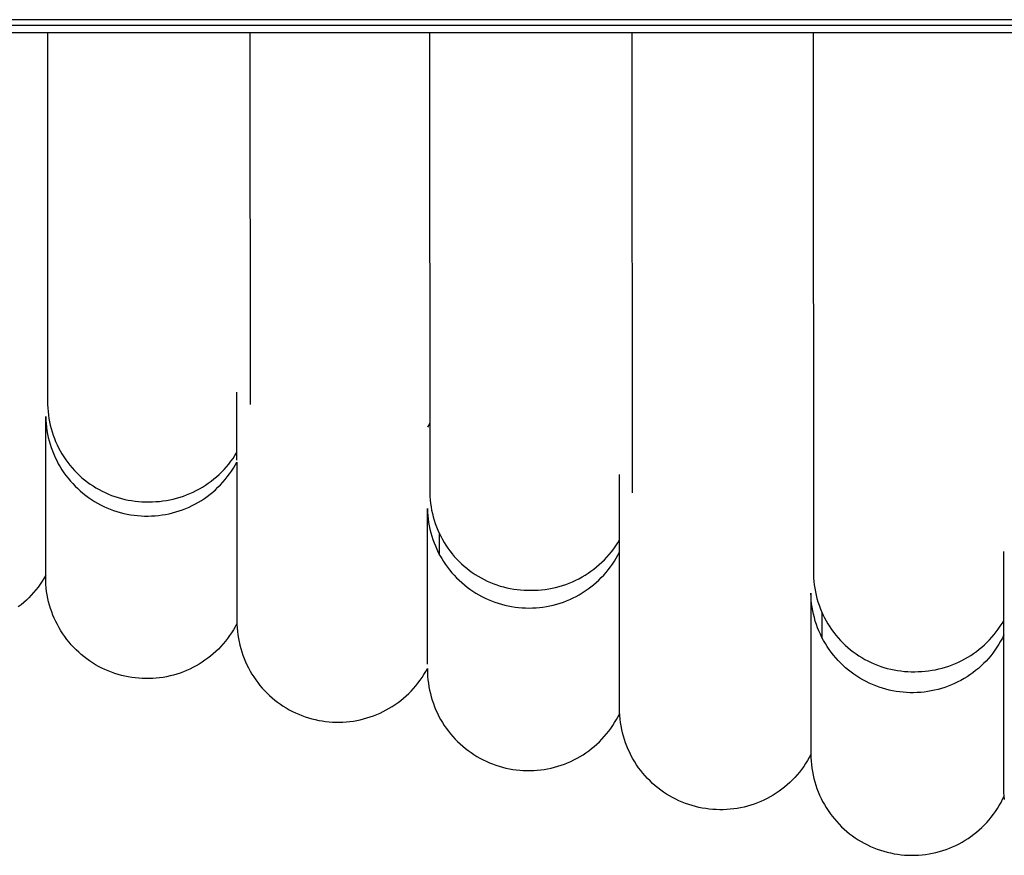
# Model space of a CAD drawing. Header units: millimetres. Extents: x 5000 to 6727, y 0 to 1679.
# Tile 43 of 106: x 5139 to 5180, y 1218 to 1253. Entities that reach past the tile are written whole.
import ezdxf

# ---------------------------------------------------------------- set-up
doc = ezdxf.new("R2010")
doc.units = ezdxf.units.MM
doc.layers.add('Make2D$Sichtbar$Kurven', color=18, linetype='Continuous', true_color=0x000000)

msp = doc.modelspace()

# ---------------------------------------------------------------- linework, layer by layer
at = {"layer": 'Make2D$Sichtbar$Kurven', "color": 18, "lineweight": -3, "true_color": 0x000000}
for p, q in [((5662.502, 1252.648), (5052.502, 1252.648)), ((5052.502, 1252.418), (5662.502, 1252.418)), ((5662.502, 1252.096), (5052.502, 1252.096)), ((5139.933, 1252.096), (5139.944, 1236.482)), ((5148.433, 1252.096), (5148.444, 1236.488)), ((5155.978, 1252.096), (5155.995, 1232.769)), ((5164.478, 1252.096), (5164.495, 1232.776)), ((5172.091, 1252.097), (5172.112, 1229.349)), ((5147.891, 1234.151), (5147.891, 1237.009)), ((5139.944, 1236.482), (5139.95, 1236.337)), ((5139.95, 1236.337), (5139.96, 1236.192)), ((5139.96, 1236.192), (5139.976, 1236.047)), ((5139.861, 1229.445), (5139.861, 1235.981)), ((5139.861, 1235.981), (5139.866, 1235.833)), ((5139.866, 1235.833), (5139.877, 1235.686)), ((5139.976, 1236.047), (5139.997, 1235.903)), ((5139.997, 1235.903), (5140.022, 1235.76)), ((5140.022, 1235.76), (5140.053, 1235.618)), ((5139.877, 1235.686), (5139.892, 1235.539)), ((5139.892, 1235.539), (5139.913, 1235.392)), ((5139.913, 1235.392), (5139.939, 1235.247)), ((5140.053, 1235.618), (5140.089, 1235.477)), ((5140.089, 1235.477), (5140.129, 1235.337)), ((5140.129, 1235.337), (5140.175, 1235.199)), ((5155.992, 1235.699), (5155.895, 1235.53)), ((5139.939, 1235.247), (5139.97, 1235.102)), ((5139.97, 1235.102), (5140.006, 1234.959)), ((5140.006, 1234.959), (5140.046, 1234.817)), ((5140.175, 1235.199), (5140.225, 1235.063)), ((5140.225, 1235.063), (5140.28, 1234.928)), ((5140.28, 1234.928), (5140.339, 1234.795)), ((5140.046, 1234.817), (5140.092, 1234.676)), ((5140.092, 1234.676), (5140.143, 1234.537)), ((5140.143, 1234.537), (5140.198, 1234.4)), ((5140.339, 1234.795), (5140.403, 1234.665)), ((5140.403, 1234.665), (5140.472, 1234.537)), ((5140.472, 1234.537), (5140.545, 1234.411)), ((5140.198, 1234.4), (5140.258, 1234.265)), ((5140.258, 1234.265), (5140.323, 1234.132)), ((5140.323, 1234.132), (5140.392, 1234.001)), ((5140.545, 1234.411), (5140.623, 1234.288)), ((5140.623, 1234.288), (5140.704, 1234.168)), ((5140.704, 1234.168), (5140.79, 1234.05)), ((5147.552, 1233.987), (5147.643, 1234.103)), ((5147.643, 1234.103), (5147.73, 1234.223)), ((5147.73, 1234.223), (5147.812, 1234.345)), ((5147.812, 1234.345), (5147.891, 1234.47)), ((5147.82, 1233.944), (5147.891, 1234.073)), ((5147.891, 1234.073), (5147.891, 1227.615)), ((5140.392, 1234.001), (5140.466, 1233.873)), ((5140.466, 1233.873), (5140.544, 1233.748)), ((5140.544, 1233.748), (5140.626, 1233.625)), ((5140.79, 1234.05), (5140.88, 1233.936)), ((5140.88, 1233.936), (5140.974, 1233.825)), ((5140.974, 1233.825), (5141.071, 1233.717)), ((5141.071, 1233.717), (5141.173, 1233.613)), ((5147.149, 1233.555), (5147.255, 1233.658)), ((5147.255, 1233.658), (5147.358, 1233.764)), ((5147.358, 1233.764), (5147.457, 1233.874)), ((5147.457, 1233.874), (5147.552, 1233.987)), ((5147.58, 1233.571), (5147.664, 1233.693)), ((5147.664, 1233.693), (5147.744, 1233.817)), ((5147.744, 1233.817), (5147.82, 1233.944)), ((5140.626, 1233.625), (5140.713, 1233.505)), ((5140.713, 1233.505), (5140.804, 1233.389)), ((5140.804, 1233.389), (5140.899, 1233.275)), ((5140.899, 1233.275), (5140.997, 1233.165)), ((5141.173, 1233.613), (5141.278, 1233.512)), ((5141.278, 1233.512), (5141.386, 1233.415)), ((5141.386, 1233.415), (5141.498, 1233.322)), ((5141.498, 1233.322), (5141.612, 1233.233)), ((5146.691, 1233.183), (5146.81, 1233.27)), ((5146.81, 1233.27), (5146.927, 1233.361)), ((5146.927, 1233.361), (5147.04, 1233.456)), ((5147.04, 1233.456), (5147.149, 1233.555)), ((5147.302, 1233.225), (5147.398, 1233.337)), ((5147.398, 1233.337), (5147.491, 1233.453)), ((5147.491, 1233.453), (5147.58, 1233.571)), ((5163.966, 1230.476), (5163.966, 1233.542)), ((5140.997, 1233.165), (5141.1, 1233.058)), ((5141.1, 1233.058), (5141.206, 1232.955)), ((5141.206, 1232.955), (5141.315, 1232.856)), ((5141.315, 1232.856), (5141.428, 1232.761)), ((5141.612, 1233.233), (5141.73, 1233.147)), ((5141.73, 1233.147), (5141.851, 1233.066)), ((5141.851, 1233.066), (5141.974, 1232.99)), ((5141.974, 1232.99), (5142.101, 1232.917)), ((5142.101, 1232.917), (5142.229, 1232.849)), ((5142.229, 1232.849), (5142.36, 1232.786)), ((5146.054, 1232.811), (5146.186, 1232.877)), ((5146.186, 1232.877), (5146.316, 1232.947)), ((5146.316, 1232.947), (5146.444, 1233.021)), ((5146.444, 1233.021), (5146.569, 1233.1)), ((5146.569, 1233.1), (5146.691, 1233.183)), ((5146.879, 1232.813), (5146.99, 1232.911)), ((5146.99, 1232.911), (5147.098, 1233.012)), ((5147.098, 1233.012), (5147.202, 1233.117)), ((5147.202, 1233.117), (5147.302, 1233.225)), ((5141.428, 1232.761), (5141.544, 1232.669)), ((5141.544, 1232.669), (5141.664, 1232.582)), ((5141.664, 1232.582), (5141.786, 1232.499)), ((5141.786, 1232.499), (5141.911, 1232.42)), ((5141.911, 1232.42), (5142.039, 1232.345)), ((5142.36, 1232.786), (5142.493, 1232.727)), ((5142.493, 1232.727), (5142.628, 1232.673)), ((5142.628, 1232.673), (5142.765, 1232.624)), ((5142.765, 1232.624), (5142.903, 1232.579)), ((5142.903, 1232.579), (5143.043, 1232.539)), ((5143.043, 1232.539), (5143.184, 1232.504)), ((5143.184, 1232.504), (5143.326, 1232.475)), ((5143.326, 1232.475), (5143.47, 1232.45)), ((5143.47, 1232.45), (5143.614, 1232.43)), ((5143.614, 1232.43), (5143.758, 1232.415)), ((5143.758, 1232.415), (5143.903, 1232.405)), ((5144.489, 1232.409), (5144.637, 1232.42)), ((5144.637, 1232.42), (5144.783, 1232.437)), ((5144.783, 1232.437), (5144.929, 1232.459)), ((5144.929, 1232.459), (5145.075, 1232.486)), ((5145.075, 1232.486), (5145.219, 1232.518)), ((5145.219, 1232.518), (5145.362, 1232.555)), ((5145.362, 1232.555), (5145.504, 1232.596)), ((5145.504, 1232.596), (5145.644, 1232.643)), ((5145.644, 1232.643), (5145.782, 1232.694)), ((5145.782, 1232.694), (5145.919, 1232.75)), ((5145.919, 1232.75), (5146.054, 1232.811)), ((5146.277, 1232.386), (5146.403, 1232.463)), ((5146.403, 1232.463), (5146.526, 1232.544)), ((5146.526, 1232.544), (5146.647, 1232.63)), ((5146.647, 1232.63), (5146.764, 1232.719)), ((5146.764, 1232.719), (5146.879, 1232.813)), ((5155.995, 1232.769), (5156, 1232.624)), ((5156, 1232.624), (5156.011, 1232.479)), ((5156.011, 1232.479), (5156.027, 1232.334)), ((5142.039, 1232.345), (5142.169, 1232.275)), ((5142.169, 1232.275), (5142.301, 1232.21)), ((5142.301, 1232.21), (5142.436, 1232.149)), ((5142.436, 1232.149), (5142.573, 1232.093)), ((5142.573, 1232.093), (5142.712, 1232.042)), ((5142.712, 1232.042), (5142.852, 1231.995)), ((5143.903, 1232.405), (5144.049, 1232.4)), ((5144.049, 1232.4), (5144.194, 1232.401)), ((5144.194, 1232.401), (5144.342, 1232.402)), ((5144.342, 1232.402), (5144.489, 1232.409)), ((5145.329, 1231.976), (5145.47, 1232.02)), ((5145.47, 1232.02), (5145.61, 1232.069)), ((5145.61, 1232.069), (5145.747, 1232.123)), ((5145.747, 1232.123), (5145.883, 1232.182)), ((5145.883, 1232.182), (5146.016, 1232.245)), ((5146.016, 1232.245), (5146.148, 1232.313)), ((5146.148, 1232.313), (5146.277, 1232.386)), ((5155.895, 1225.584), (5155.895, 1232.12)), ((5155.895, 1232.12), (5155.9, 1231.973)), ((5156.027, 1232.334), (5156.047, 1232.19)), ((5156.047, 1232.19), (5156.073, 1232.047)), ((5156.073, 1232.047), (5156.104, 1231.905)), ((5142.852, 1231.995), (5142.994, 1231.953)), ((5142.994, 1231.953), (5143.137, 1231.917)), ((5143.137, 1231.917), (5143.281, 1231.885)), ((5143.281, 1231.885), (5143.427, 1231.859)), ((5143.427, 1231.859), (5143.573, 1231.837)), ((5143.573, 1231.837), (5143.72, 1231.82)), ((5143.72, 1231.82), (5143.867, 1231.809)), ((5143.867, 1231.809), (5144.015, 1231.803)), ((5144.015, 1231.803), (5144.163, 1231.802)), ((5144.163, 1231.802), (5144.311, 1231.806)), ((5144.311, 1231.806), (5144.458, 1231.815)), ((5144.458, 1231.815), (5144.605, 1231.829)), ((5144.605, 1231.829), (5144.752, 1231.848)), ((5144.752, 1231.848), (5144.898, 1231.873)), ((5144.898, 1231.873), (5145.043, 1231.902)), ((5145.043, 1231.902), (5145.187, 1231.936)), ((5145.187, 1231.936), (5145.329, 1231.976)), ((5155.9, 1231.973), (5155.911, 1231.826)), ((5155.911, 1231.826), (5155.926, 1231.68)), ((5155.926, 1231.68), (5155.947, 1231.534)), ((5156.104, 1231.905), (5156.139, 1231.764)), ((5156.139, 1231.764), (5156.18, 1231.624)), ((5156.18, 1231.624), (5156.225, 1231.486)), ((5155.947, 1231.534), (5155.973, 1231.39)), ((5155.973, 1231.39), (5156.003, 1231.246)), ((5156.003, 1231.246), (5156.039, 1231.103)), ((5156.225, 1231.486), (5156.276, 1231.35)), ((5156.276, 1231.35), (5156.33, 1231.215)), ((5156.33, 1231.215), (5156.39, 1231.082)), ((5156.039, 1231.103), (5156.079, 1230.962)), ((5156.079, 1230.962), (5156.124, 1230.822)), ((5156.124, 1230.822), (5156.174, 1230.683)), ((5156.39, 1231.082), (5156.454, 1230.952)), ((5156.391, 1231.05), (5156.391, 1230.163)), ((5156.454, 1230.952), (5156.523, 1230.824)), ((5156.523, 1230.824), (5156.596, 1230.698)), ((5163.888, 1230.672), (5163.966, 1230.799)), ((5156.174, 1230.683), (5156.229, 1230.547)), ((5156.229, 1230.547), (5156.289, 1230.412)), ((5156.289, 1230.412), (5156.353, 1230.28)), ((5156.596, 1230.698), (5156.673, 1230.575)), ((5156.673, 1230.575), (5156.755, 1230.455)), ((5156.755, 1230.455), (5156.841, 1230.337)), ((5163.628, 1230.307), (5163.719, 1230.426)), ((5163.719, 1230.426), (5163.805, 1230.547)), ((5163.805, 1230.547), (5163.888, 1230.672)), ((5163.966, 1223.94), (5163.966, 1230.476)), ((5156.353, 1230.28), (5156.421, 1230.15)), ((5156.421, 1230.15), (5156.494, 1230.022)), ((5156.494, 1230.022), (5156.572, 1229.897)), ((5156.841, 1230.337), (5156.931, 1230.223)), ((5156.931, 1230.223), (5157.024, 1230.112)), ((5157.024, 1230.112), (5157.122, 1230.004)), ((5157.122, 1230.004), (5157.223, 1229.9)), ((5163.225, 1229.867), (5163.332, 1229.971)), ((5163.332, 1229.971), (5163.434, 1230.08)), ((5163.434, 1230.08), (5163.533, 1230.192)), ((5163.533, 1230.192), (5163.628, 1230.307)), ((5163.748, 1229.908), (5163.825, 1230.033)), ((5163.825, 1230.033), (5163.898, 1230.161)), ((5163.898, 1230.161), (5163.966, 1230.292)), ((5180.109, 1227.102), (5180.109, 1230.317)), ((5156.572, 1229.897), (5156.653, 1229.775)), ((5156.653, 1229.775), (5156.739, 1229.656)), ((5156.739, 1229.656), (5156.829, 1229.539)), ((5156.829, 1229.539), (5156.923, 1229.426)), ((5157.223, 1229.9), (5157.328, 1229.799)), ((5157.328, 1229.799), (5157.437, 1229.702)), ((5157.437, 1229.702), (5157.548, 1229.609)), ((5157.548, 1229.609), (5157.663, 1229.52)), ((5157.663, 1229.52), (5157.781, 1229.435)), ((5162.765, 1229.486), (5162.885, 1229.575)), ((5162.885, 1229.575), (5163.002, 1229.669)), ((5163.002, 1229.669), (5163.115, 1229.766)), ((5163.115, 1229.766), (5163.225, 1229.867)), ((5163.398, 1229.436), (5163.492, 1229.549)), ((5163.492, 1229.549), (5163.581, 1229.666)), ((5163.581, 1229.666), (5163.667, 1229.786)), ((5163.667, 1229.786), (5163.748, 1229.908)), ((5139.787, 1229.188), (5139.709, 1229.063)), ((5139.861, 1229.316), (5139.787, 1229.188)), ((5139.861, 1229.225), (5139.861, 1229.445)), ((5139.863, 1229.078), (5139.861, 1229.225)), ((5156.923, 1229.426), (5157.021, 1229.316)), ((5157.021, 1229.316), (5157.122, 1229.21)), ((5157.122, 1229.21), (5157.227, 1229.107)), ((5157.227, 1229.107), (5157.336, 1229.007)), ((5157.781, 1229.435), (5157.902, 1229.354)), ((5157.902, 1229.354), (5158.025, 1229.277)), ((5158.025, 1229.277), (5158.151, 1229.205)), ((5158.151, 1229.205), (5158.28, 1229.137)), ((5158.28, 1229.137), (5158.411, 1229.073)), ((5161.987, 1229.045), (5162.123, 1229.107)), ((5162.123, 1229.107), (5162.257, 1229.174)), ((5162.257, 1229.174), (5162.388, 1229.245)), ((5162.388, 1229.245), (5162.516, 1229.321)), ((5162.516, 1229.321), (5162.642, 1229.402)), ((5162.642, 1229.402), (5162.765, 1229.486)), ((5162.986, 1229.016), (5163.095, 1229.116)), ((5163.095, 1229.116), (5163.199, 1229.219)), ((5163.199, 1229.219), (5163.301, 1229.326)), ((5163.301, 1229.326), (5163.398, 1229.436)), ((5172.112, 1229.349), (5172.118, 1229.204)), ((5172.118, 1229.204), (5172.129, 1229.059)), ((5139.45, 1228.705), (5139.356, 1228.592)), ((5139.541, 1228.821), (5139.45, 1228.705)), ((5139.627, 1228.941), (5139.541, 1228.821)), ((5139.709, 1229.063), (5139.627, 1228.941)), ((5139.871, 1228.931), (5139.863, 1229.078)), ((5139.884, 1228.784), (5139.871, 1228.931)), ((5139.901, 1228.638), (5139.884, 1228.784)), ((5157.336, 1229.007), (5157.448, 1228.912)), ((5157.448, 1228.912), (5157.563, 1228.821)), ((5157.563, 1228.821), (5157.681, 1228.733)), ((5157.681, 1228.733), (5157.802, 1228.65)), ((5158.411, 1229.073), (5158.544, 1229.014)), ((5158.544, 1229.014), (5158.678, 1228.96)), ((5158.678, 1228.96), (5158.815, 1228.911)), ((5158.815, 1228.911), (5158.954, 1228.866)), ((5158.954, 1228.866), (5159.093, 1228.826)), ((5159.093, 1228.826), (5159.235, 1228.792)), ((5159.235, 1228.792), (5159.377, 1228.762)), ((5159.377, 1228.762), (5159.52, 1228.737)), ((5159.52, 1228.737), (5159.664, 1228.717)), ((5159.664, 1228.717), (5159.809, 1228.702)), ((5159.809, 1228.702), (5159.954, 1228.692)), ((5159.954, 1228.692), (5160.099, 1228.687)), ((5160.245, 1228.688), (5160.394, 1228.689)), ((5160.394, 1228.689), (5160.543, 1228.696)), ((5160.543, 1228.696), (5160.692, 1228.708)), ((5160.692, 1228.708), (5160.84, 1228.725)), ((5160.84, 1228.725), (5160.988, 1228.747)), ((5160.988, 1228.747), (5161.135, 1228.775)), ((5161.135, 1228.775), (5161.28, 1228.807)), ((5161.28, 1228.807), (5161.425, 1228.845)), ((5161.425, 1228.845), (5161.568, 1228.888)), ((5161.568, 1228.888), (5161.71, 1228.935)), ((5161.71, 1228.935), (5161.849, 1228.988)), ((5161.849, 1228.988), (5161.987, 1229.045)), ((5162.521, 1228.657), (5162.642, 1228.741)), ((5162.642, 1228.741), (5162.76, 1228.828)), ((5162.76, 1228.828), (5162.875, 1228.92)), ((5162.875, 1228.92), (5162.986, 1229.016)), ((5172.129, 1229.059), (5172.144, 1228.914)), ((5172.144, 1228.914), (5172.165, 1228.77)), ((5172.165, 1228.77), (5172.191, 1228.627)), ((5139.155, 1228.375), (5139.049, 1228.273)), ((5139.257, 1228.482), (5139.155, 1228.375)), ((5139.356, 1228.592), (5139.257, 1228.482)), ((5139.924, 1228.493), (5139.901, 1228.638)), ((5139.952, 1228.348), (5139.924, 1228.493)), ((5139.985, 1228.205), (5139.952, 1228.348)), ((5157.802, 1228.65), (5157.926, 1228.571)), ((5157.926, 1228.571), (5158.053, 1228.496)), ((5158.053, 1228.496), (5158.182, 1228.426)), ((5158.182, 1228.426), (5158.314, 1228.36)), ((5158.314, 1228.36), (5158.447, 1228.298)), ((5158.447, 1228.298), (5158.583, 1228.242)), ((5160.099, 1228.687), (5160.245, 1228.688)), ((5161.742, 1228.247), (5161.877, 1228.304)), ((5161.877, 1228.304), (5162.011, 1228.365)), ((5162.011, 1228.365), (5162.142, 1228.432)), ((5162.142, 1228.432), (5162.271, 1228.502)), ((5162.271, 1228.502), (5162.397, 1228.577)), ((5162.397, 1228.577), (5162.521, 1228.657)), ((5172.007, 1228.415), (5172.002, 1228.563)), ((5172.002, 1228.563), (5172.002, 1222.027)), ((5172.018, 1228.267), (5172.007, 1228.415)), ((5172.191, 1228.627), (5172.222, 1228.485)), ((5172.222, 1228.485), (5172.257, 1228.344)), ((5172.257, 1228.344), (5172.298, 1228.204)), ((5138.828, 1228.078), (5138.712, 1227.987)), ((5138.94, 1228.174), (5138.828, 1228.078)), ((5139.049, 1228.273), (5138.94, 1228.174)), ((5140.023, 1228.062), (5139.985, 1228.205)), ((5140.066, 1227.921), (5140.023, 1228.062)), ((5140.113, 1227.782), (5140.066, 1227.921)), ((5158.583, 1228.242), (5158.721, 1228.19)), ((5158.721, 1228.19), (5158.86, 1228.143)), ((5158.86, 1228.143), (5159.001, 1228.1)), ((5159.001, 1228.1), (5159.143, 1228.063)), ((5159.143, 1228.063), (5159.286, 1228.03)), ((5159.286, 1228.03), (5159.431, 1228.003)), ((5159.431, 1228.003), (5159.576, 1227.98)), ((5159.576, 1227.98), (5159.722, 1227.963)), ((5159.722, 1227.963), (5159.869, 1227.95)), ((5159.869, 1227.95), (5160.016, 1227.943)), ((5160.016, 1227.943), (5160.163, 1227.941)), ((5160.163, 1227.941), (5160.31, 1227.944)), ((5160.31, 1227.944), (5160.457, 1227.951)), ((5160.457, 1227.951), (5160.603, 1227.964)), ((5160.603, 1227.964), (5160.749, 1227.982)), ((5160.749, 1227.982), (5160.894, 1228.005)), ((5160.894, 1228.005), (5161.039, 1228.033)), ((5161.039, 1228.033), (5161.182, 1228.066)), ((5161.182, 1228.066), (5161.324, 1228.104)), ((5161.324, 1228.104), (5161.465, 1228.147)), ((5161.465, 1228.147), (5161.604, 1228.194)), ((5161.604, 1228.194), (5161.742, 1228.247)), ((5172.034, 1228.12), (5172.018, 1228.267)), ((5172.055, 1227.973), (5172.034, 1228.12)), ((5172.081, 1227.827), (5172.055, 1227.973)), ((5172.298, 1228.204), (5172.343, 1228.066)), ((5172.343, 1228.066), (5172.393, 1227.93)), ((5172.393, 1227.93), (5172.448, 1227.795)), ((5140.166, 1227.644), (5140.113, 1227.782)), ((5140.223, 1227.509), (5140.166, 1227.644)), ((5140.284, 1227.375), (5140.223, 1227.509)), ((5147.891, 1227.615), (5147.891, 1227.398)), ((5172.111, 1227.682), (5172.081, 1227.827)), ((5172.147, 1227.539), (5172.111, 1227.682)), ((5172.188, 1227.396), (5172.147, 1227.539)), ((5172.448, 1227.795), (5172.508, 1227.663)), ((5172.466, 1227.722), (5172.466, 1226.666)), ((5172.508, 1227.663), (5172.572, 1227.532)), ((5172.572, 1227.532), (5172.641, 1227.404)), ((5140.351, 1227.244), (5140.284, 1227.375)), ((5140.422, 1227.115), (5140.351, 1227.244)), ((5140.497, 1226.988), (5140.422, 1227.115)), ((5147.823, 1227.156), (5147.749, 1227.029)), ((5147.892, 1227.286), (5147.823, 1227.156)), ((5147.891, 1227.398), (5147.891, 1227.395)), ((5147.891, 1227.395), (5147.894, 1227.249)), ((5147.894, 1227.249), (5147.901, 1227.103)), ((5147.901, 1227.103), (5147.914, 1226.957)), ((5172.234, 1227.255), (5172.188, 1227.396)), ((5172.285, 1227.116), (5172.234, 1227.255)), ((5172.341, 1226.979), (5172.285, 1227.116)), ((5172.641, 1227.404), (5172.714, 1227.278)), ((5172.714, 1227.278), (5172.791, 1227.155)), ((5172.791, 1227.155), (5172.873, 1227.035)), ((5172.873, 1227.035), (5172.959, 1226.918)), ((5179.785, 1226.938), (5179.872, 1227.055)), ((5179.872, 1227.055), (5179.955, 1227.175)), ((5179.955, 1227.175), (5180.034, 1227.298)), ((5180.034, 1227.298), (5180.109, 1227.424)), ((5180.109, 1220.566), (5180.109, 1227.102)), ((5140.577, 1226.864), (5140.497, 1226.988)), ((5140.661, 1226.743), (5140.577, 1226.864)), ((5140.749, 1226.625), (5140.661, 1226.743)), ((5140.841, 1226.51), (5140.749, 1226.625)), ((5147.502, 1226.663), (5147.411, 1226.547)), ((5147.588, 1226.782), (5147.502, 1226.663)), ((5147.671, 1226.904), (5147.588, 1226.782)), ((5147.749, 1227.029), (5147.671, 1226.904)), ((5147.914, 1226.957), (5147.931, 1226.811)), ((5147.931, 1226.811), (5147.954, 1226.667)), ((5147.954, 1226.667), (5147.982, 1226.523)), ((5172.401, 1226.844), (5172.341, 1226.979)), ((5172.466, 1226.71), (5172.401, 1226.844)), ((5172.535, 1226.58), (5172.466, 1226.71)), ((5172.959, 1226.918), (5173.049, 1226.803)), ((5173.049, 1226.803), (5173.142, 1226.692)), ((5173.142, 1226.692), (5173.24, 1226.584)), ((5179.5, 1226.605), (5179.599, 1226.712)), ((5179.599, 1226.712), (5179.694, 1226.823)), ((5179.694, 1226.823), (5179.785, 1226.938)), ((5180.043, 1226.676), (5179.972, 1226.546)), ((5180.109, 1226.809), (5180.043, 1226.676)), ((5140.937, 1226.399), (5140.841, 1226.51)), ((5141.037, 1226.29), (5140.937, 1226.399)), ((5141.14, 1226.186), (5141.037, 1226.29)), ((5147.115, 1226.219), (5147.009, 1226.117)), ((5147.217, 1226.325), (5147.115, 1226.219)), ((5147.316, 1226.434), (5147.217, 1226.325)), ((5147.411, 1226.547), (5147.316, 1226.434)), ((5147.982, 1226.523), (5148.014, 1226.38)), ((5148.014, 1226.38), (5148.052, 1226.238)), ((5148.052, 1226.238), (5148.094, 1226.098)), ((5172.609, 1226.451), (5172.535, 1226.58)), ((5172.688, 1226.326), (5172.609, 1226.451)), ((5172.771, 1226.203), (5172.688, 1226.326)), ((5173.24, 1226.584), (5173.341, 1226.48)), ((5173.341, 1226.48), (5173.446, 1226.379)), ((5173.446, 1226.379), (5173.554, 1226.282)), ((5173.554, 1226.282), (5173.666, 1226.189)), ((5178.955, 1226.119), (5179.07, 1226.209)), ((5179.07, 1226.209), (5179.183, 1226.302)), ((5179.183, 1226.302), (5179.292, 1226.399)), ((5179.292, 1226.399), (5179.398, 1226.5)), ((5179.398, 1226.5), (5179.5, 1226.605)), ((5179.817, 1226.293), (5179.733, 1226.171)), ((5179.897, 1226.418), (5179.817, 1226.293)), ((5179.972, 1226.546), (5179.897, 1226.418)), ((5141.247, 1226.085), (5141.14, 1226.186)), ((5141.358, 1225.987), (5141.247, 1226.085)), ((5141.471, 1225.894), (5141.358, 1225.987)), ((5141.588, 1225.804), (5141.471, 1225.894)), ((5141.708, 1225.719), (5141.588, 1225.804)), ((5146.671, 1225.833), (5146.552, 1225.746)), ((5146.787, 1225.924), (5146.671, 1225.833)), ((5146.9, 1226.018), (5146.787, 1225.924)), ((5147.009, 1226.117), (5146.9, 1226.018)), ((5148.094, 1226.098), (5148.141, 1225.96)), ((5148.141, 1225.96), (5148.193, 1225.823)), ((5148.193, 1225.823), (5148.249, 1225.687)), ((5172.858, 1226.083), (5172.771, 1226.203)), ((5172.949, 1225.966), (5172.858, 1226.083)), ((5173.044, 1225.853), (5172.949, 1225.966)), ((5173.143, 1225.742), (5173.044, 1225.853)), ((5173.666, 1226.189), (5173.781, 1226.1)), ((5173.781, 1226.1), (5173.899, 1226.015)), ((5173.899, 1226.015), (5174.019, 1225.934)), ((5174.019, 1225.934), (5174.143, 1225.857)), ((5174.143, 1225.857), (5174.269, 1225.785)), ((5178.335, 1225.734), (5178.464, 1225.802)), ((5178.464, 1225.802), (5178.591, 1225.875)), ((5178.591, 1225.875), (5178.715, 1225.952)), ((5178.715, 1225.952), (5178.836, 1226.034)), ((5178.836, 1226.034), (5178.955, 1226.119)), ((5179.457, 1225.824), (5179.357, 1225.714)), ((5179.553, 1225.936), (5179.457, 1225.824)), ((5179.645, 1226.052), (5179.553, 1225.936)), ((5179.733, 1226.171), (5179.645, 1226.052)), ((5141.831, 1225.638), (5141.708, 1225.719)), ((5141.957, 1225.561), (5141.831, 1225.638)), ((5142.085, 1225.489), (5141.957, 1225.561)), ((5142.216, 1225.421), (5142.085, 1225.489)), ((5142.349, 1225.358), (5142.216, 1225.421)), ((5146.048, 1225.442), (5145.916, 1225.378)), ((5146.178, 1225.512), (5146.048, 1225.442)), ((5146.305, 1225.586), (5146.178, 1225.512)), ((5146.43, 1225.664), (5146.305, 1225.586)), ((5146.552, 1225.746), (5146.43, 1225.664)), ((5148.249, 1225.687), (5148.31, 1225.554)), ((5148.31, 1225.554), (5148.376, 1225.424)), ((5148.376, 1225.424), (5148.446, 1225.295)), ((5155.824, 1225.275), (5155.895, 1225.403)), ((5155.895, 1225.403), (5155.895, 1225.364)), ((5173.246, 1225.636), (5173.143, 1225.742)), ((5173.352, 1225.533), (5173.246, 1225.636)), ((5173.462, 1225.433), (5173.352, 1225.533)), ((5173.575, 1225.338), (5173.462, 1225.433)), ((5174.269, 1225.785), (5174.398, 1225.717)), ((5174.398, 1225.717), (5174.528, 1225.653)), ((5174.528, 1225.653), (5174.661, 1225.595)), ((5174.661, 1225.595), (5174.796, 1225.54)), ((5174.796, 1225.54), (5174.933, 1225.491)), ((5174.933, 1225.491), (5175.072, 1225.446)), ((5175.072, 1225.446), (5175.211, 1225.407)), ((5175.211, 1225.407), (5175.353, 1225.372)), ((5177.234, 1225.351), (5177.377, 1225.382)), ((5177.377, 1225.382), (5177.518, 1225.418)), ((5177.518, 1225.418), (5177.659, 1225.459)), ((5177.659, 1225.459), (5177.798, 1225.505)), ((5177.798, 1225.505), (5177.935, 1225.555)), ((5177.935, 1225.555), (5178.07, 1225.61)), ((5178.07, 1225.61), (5178.204, 1225.67)), ((5178.204, 1225.67), (5178.335, 1225.734)), ((5179.035, 1225.408), (5178.921, 1225.314)), ((5179.146, 1225.506), (5179.035, 1225.408)), ((5179.253, 1225.608), (5179.146, 1225.506)), ((5179.357, 1225.714), (5179.253, 1225.608)), ((5142.484, 1225.299), (5142.349, 1225.358)), ((5142.621, 1225.245), (5142.484, 1225.299)), ((5142.759, 1225.196), (5142.621, 1225.245)), ((5142.9, 1225.151), (5142.759, 1225.196)), ((5143.042, 1225.112), (5142.9, 1225.151)), ((5143.185, 1225.077), (5143.042, 1225.112)), ((5143.329, 1225.048), (5143.185, 1225.077)), ((5143.474, 1225.023), (5143.329, 1225.048)), ((5143.62, 1225.004), (5143.474, 1225.023)), ((5143.767, 1224.989), (5143.62, 1225.004)), ((5143.914, 1224.98), (5143.767, 1224.989)), ((5144.061, 1224.975), (5143.914, 1224.98)), ((5144.208, 1224.976), (5144.061, 1224.975)), ((5144.355, 1224.982), (5144.208, 1224.976)), ((5144.502, 1224.993), (5144.355, 1224.982)), ((5144.648, 1225.009), (5144.502, 1224.993)), ((5144.794, 1225.03), (5144.648, 1225.009)), ((5144.939, 1225.057), (5144.794, 1225.03)), ((5145.083, 1225.088), (5144.939, 1225.057)), ((5145.226, 1225.124), (5145.083, 1225.088)), ((5145.367, 1225.165), (5145.226, 1225.124)), ((5145.507, 1225.211), (5145.367, 1225.165)), ((5145.645, 1225.262), (5145.507, 1225.211)), ((5145.781, 1225.317), (5145.645, 1225.262)), ((5145.916, 1225.378), (5145.781, 1225.317)), ((5148.446, 1225.295), (5148.521, 1225.169)), ((5148.521, 1225.169), (5148.6, 1225.045)), ((5148.6, 1225.045), (5148.683, 1224.925)), ((5155.586, 1224.906), (5155.669, 1225.026)), ((5155.669, 1225.026), (5155.749, 1225.149)), ((5155.749, 1225.149), (5155.824, 1225.275)), ((5155.895, 1225.364), (5155.898, 1225.218)), ((5155.898, 1225.218), (5155.905, 1225.071)), ((5155.905, 1225.071), (5155.918, 1224.925)), ((5173.692, 1225.247), (5173.575, 1225.338)), ((5173.812, 1225.159), (5173.692, 1225.247)), ((5173.934, 1225.076), (5173.812, 1225.159)), ((5174.06, 1224.997), (5173.934, 1225.076)), ((5174.188, 1224.923), (5174.06, 1224.997)), ((5175.353, 1225.372), (5175.495, 1225.342)), ((5175.495, 1225.342), (5175.638, 1225.317)), ((5175.638, 1225.317), (5175.782, 1225.297)), ((5175.782, 1225.297), (5175.927, 1225.282)), ((5175.927, 1225.282), (5176.072, 1225.272)), ((5176.072, 1225.272), (5176.217, 1225.268)), ((5176.217, 1225.268), (5176.362, 1225.268)), ((5176.362, 1225.268), (5176.509, 1225.269)), ((5176.509, 1225.269), (5176.655, 1225.276)), ((5176.655, 1225.276), (5176.8, 1225.287)), ((5176.8, 1225.287), (5176.946, 1225.304)), ((5176.946, 1225.304), (5177.09, 1225.325)), ((5177.09, 1225.325), (5177.234, 1225.351)), ((5178.433, 1224.978), (5178.304, 1224.904)), ((5178.559, 1225.055), (5178.433, 1224.978)), ((5178.683, 1225.137), (5178.559, 1225.055)), ((5178.803, 1225.223), (5178.683, 1225.137)), ((5178.921, 1225.314), (5178.803, 1225.223)), ((5148.683, 1224.925), (5148.77, 1224.807)), ((5148.77, 1224.807), (5148.861, 1224.693)), ((5148.861, 1224.693), (5148.956, 1224.581)), ((5148.956, 1224.581), (5149.055, 1224.473)), ((5155.211, 1224.456), (5155.31, 1224.564)), ((5155.31, 1224.564), (5155.406, 1224.675)), ((5155.406, 1224.675), (5155.498, 1224.789)), ((5155.498, 1224.789), (5155.586, 1224.906)), ((5155.918, 1224.925), (5155.935, 1224.78)), ((5155.935, 1224.78), (5155.958, 1224.635)), ((5155.958, 1224.635), (5155.986, 1224.491)), ((5174.319, 1224.853), (5174.188, 1224.923)), ((5174.452, 1224.788), (5174.319, 1224.853)), ((5174.587, 1224.727), (5174.452, 1224.788)), ((5174.724, 1224.671), (5174.587, 1224.727)), ((5174.863, 1224.62), (5174.724, 1224.671)), ((5175.004, 1224.574), (5174.863, 1224.62)), ((5175.146, 1224.533), (5175.004, 1224.574)), ((5177.486, 1224.563), (5177.343, 1224.523)), ((5177.627, 1224.608), (5177.486, 1224.563)), ((5177.766, 1224.658), (5177.627, 1224.608)), ((5177.904, 1224.712), (5177.766, 1224.658)), ((5178.04, 1224.772), (5177.904, 1224.712)), ((5178.173, 1224.836), (5178.04, 1224.772)), ((5178.304, 1224.904), (5178.173, 1224.836)), ((5149.055, 1224.473), (5149.158, 1224.368)), ((5149.158, 1224.368), (5149.264, 1224.267)), ((5149.264, 1224.267), (5149.373, 1224.17)), ((5149.373, 1224.17), (5149.486, 1224.077)), ((5154.778, 1224.062), (5154.891, 1224.155)), ((5154.891, 1224.155), (5155.001, 1224.252)), ((5155.001, 1224.252), (5155.108, 1224.352)), ((5155.108, 1224.352), (5155.211, 1224.456)), ((5155.986, 1224.491), (5156.018, 1224.348)), ((5156.018, 1224.348), (5156.056, 1224.206)), ((5156.056, 1224.206), (5156.098, 1224.066)), ((5175.29, 1224.496), (5175.146, 1224.533)), ((5175.434, 1224.465), (5175.29, 1224.496)), ((5175.58, 1224.439), (5175.434, 1224.465)), ((5175.727, 1224.418), (5175.58, 1224.439)), ((5175.874, 1224.402), (5175.727, 1224.418)), ((5176.022, 1224.391), (5175.874, 1224.402)), ((5176.17, 1224.385), (5176.022, 1224.391)), ((5176.318, 1224.384), (5176.17, 1224.385)), ((5176.466, 1224.389), (5176.318, 1224.384)), ((5176.614, 1224.398), (5176.466, 1224.389)), ((5176.761, 1224.413), (5176.614, 1224.398)), ((5176.908, 1224.433), (5176.761, 1224.413)), ((5177.054, 1224.458), (5176.908, 1224.433)), ((5177.199, 1224.488), (5177.054, 1224.458)), ((5177.343, 1224.523), (5177.199, 1224.488)), ((5149.486, 1224.077), (5149.602, 1223.987)), ((5149.602, 1223.987), (5149.721, 1223.902)), ((5149.721, 1223.902), (5149.843, 1223.82)), ((5149.843, 1223.82), (5149.967, 1223.743)), ((5149.967, 1223.743), (5150.094, 1223.671)), ((5154.167, 1223.66), (5154.295, 1223.732)), ((5154.295, 1223.732), (5154.42, 1223.808)), ((5154.42, 1223.808), (5154.542, 1223.889)), ((5154.542, 1223.889), (5154.662, 1223.974)), ((5154.662, 1223.974), (5154.778, 1224.062)), ((5156.098, 1224.066), (5156.145, 1223.927)), ((5156.145, 1223.927), (5156.197, 1223.79)), ((5156.197, 1223.79), (5156.254, 1223.655)), ((5163.966, 1223.722), (5163.966, 1223.94)), ((5150.094, 1223.671), (5150.224, 1223.602)), ((5150.224, 1223.602), (5150.356, 1223.539)), ((5150.356, 1223.539), (5150.49, 1223.479)), ((5150.49, 1223.479), (5150.626, 1223.425)), ((5150.626, 1223.425), (5150.763, 1223.375)), ((5150.763, 1223.375), (5150.903, 1223.33)), ((5150.903, 1223.33), (5151.044, 1223.29)), ((5153.216, 1223.284), (5153.357, 1223.323)), ((5153.357, 1223.323), (5153.497, 1223.368)), ((5153.497, 1223.368), (5153.635, 1223.417)), ((5153.635, 1223.417), (5153.771, 1223.47)), ((5153.771, 1223.47), (5153.905, 1223.529)), ((5153.905, 1223.529), (5154.037, 1223.592)), ((5154.037, 1223.592), (5154.167, 1223.66)), ((5156.254, 1223.655), (5156.315, 1223.521)), ((5156.315, 1223.521), (5156.381, 1223.39)), ((5156.381, 1223.39), (5156.451, 1223.262)), ((5163.834, 1223.254), (5163.905, 1223.382)), ((5163.905, 1223.382), (5163.971, 1223.513)), ((5163.968, 1223.573), (5163.966, 1223.72)), ((5163.976, 1223.425), (5163.968, 1223.573)), ((5163.989, 1223.279), (5163.976, 1223.425)), ((5151.044, 1223.29), (5151.186, 1223.254)), ((5151.186, 1223.254), (5151.329, 1223.224)), ((5151.329, 1223.224), (5151.473, 1223.198)), ((5151.473, 1223.198), (5151.618, 1223.178)), ((5151.618, 1223.178), (5151.764, 1223.162)), ((5151.764, 1223.162), (5151.91, 1223.152)), ((5151.91, 1223.152), (5152.056, 1223.146)), ((5152.056, 1223.146), (5152.203, 1223.146)), ((5152.203, 1223.146), (5152.349, 1223.151)), ((5152.349, 1223.151), (5152.495, 1223.16)), ((5152.495, 1223.16), (5152.641, 1223.175)), ((5152.641, 1223.175), (5152.786, 1223.195)), ((5152.786, 1223.195), (5152.93, 1223.219)), ((5152.93, 1223.219), (5153.074, 1223.249)), ((5153.074, 1223.249), (5153.216, 1223.284)), ((5156.451, 1223.262), (5156.526, 1223.136)), ((5156.526, 1223.136), (5156.605, 1223.012)), ((5156.605, 1223.012), (5156.688, 1222.891)), ((5163.596, 1222.884), (5163.68, 1223.004)), ((5163.68, 1223.004), (5163.759, 1223.128)), ((5163.759, 1223.128), (5163.834, 1223.254)), ((5164.006, 1223.132), (5163.989, 1223.279)), ((5164.029, 1222.987), (5164.006, 1223.132)), ((5164.057, 1222.842), (5164.029, 1222.987)), ((5156.688, 1222.891), (5156.776, 1222.774)), ((5156.776, 1222.774), (5156.867, 1222.659)), ((5156.867, 1222.659), (5156.962, 1222.548)), ((5156.962, 1222.548), (5157.061, 1222.439)), ((5163.222, 1222.433), (5163.321, 1222.541)), ((5163.321, 1222.541), (5163.417, 1222.652)), ((5163.417, 1222.652), (5163.509, 1222.766)), ((5163.509, 1222.766), (5163.596, 1222.884)), ((5164.09, 1222.698), (5164.057, 1222.842)), ((5164.128, 1222.556), (5164.09, 1222.698)), ((5164.171, 1222.415), (5164.128, 1222.556)), ((5157.061, 1222.439), (5157.164, 1222.335)), ((5157.164, 1222.335), (5157.27, 1222.234)), ((5157.27, 1222.234), (5157.38, 1222.136)), ((5157.38, 1222.136), (5157.493, 1222.043)), ((5162.79, 1222.037), (5162.903, 1222.13)), ((5162.903, 1222.13), (5163.013, 1222.228)), ((5163.013, 1222.228), (5163.119, 1222.328)), ((5163.119, 1222.328), (5163.222, 1222.433)), ((5164.219, 1222.276), (5164.171, 1222.415)), ((5164.271, 1222.138), (5164.219, 1222.276)), ((5164.328, 1222.002), (5164.271, 1222.138)), ((5157.493, 1222.043), (5157.609, 1221.954)), ((5157.609, 1221.954), (5157.728, 1221.868)), ((5157.728, 1221.868), (5157.85, 1221.787)), ((5157.85, 1221.787), (5157.975, 1221.71)), ((5157.975, 1221.71), (5158.102, 1221.637)), ((5162.179, 1221.633), (5162.307, 1221.705)), ((5162.307, 1221.705), (5162.432, 1221.782)), ((5162.432, 1221.782), (5162.554, 1221.863)), ((5162.554, 1221.863), (5162.673, 1221.948)), ((5162.673, 1221.948), (5162.79, 1222.037)), ((5164.39, 1221.868), (5164.328, 1222.002)), ((5164.457, 1221.737), (5164.39, 1221.868)), ((5164.528, 1221.608), (5164.457, 1221.737)), ((5171.933, 1221.66), (5171.859, 1221.532)), ((5172.002, 1221.79), (5171.933, 1221.66)), ((5172.002, 1222.027), (5172.002, 1221.807)), ((5172.002, 1221.807), (5172.002, 1221.807)), ((5172.002, 1221.807), (5172.005, 1221.659)), ((5172.005, 1221.659), (5172.012, 1221.511)), ((5158.102, 1221.637), (5158.232, 1221.569)), ((5158.232, 1221.569), (5158.364, 1221.505)), ((5158.364, 1221.505), (5158.498, 1221.446)), ((5158.498, 1221.446), (5158.635, 1221.392)), ((5158.635, 1221.392), (5158.773, 1221.342)), ((5158.773, 1221.342), (5158.912, 1221.297)), ((5158.912, 1221.297), (5159.053, 1221.257)), ((5159.053, 1221.257), (5159.195, 1221.222)), ((5161.086, 1221.22), (5161.228, 1221.254)), ((5161.228, 1221.254), (5161.369, 1221.294)), ((5161.369, 1221.294), (5161.509, 1221.339)), ((5161.509, 1221.339), (5161.647, 1221.388)), ((5161.647, 1221.388), (5161.783, 1221.442)), ((5161.783, 1221.442), (5161.917, 1221.501)), ((5161.917, 1221.501), (5162.049, 1221.565)), ((5162.049, 1221.565), (5162.179, 1221.633)), ((5164.603, 1221.481), (5164.528, 1221.608)), ((5164.683, 1221.357), (5164.603, 1221.481)), ((5164.767, 1221.236), (5164.683, 1221.357)), ((5171.699, 1221.285), (5171.612, 1221.166)), ((5171.781, 1221.407), (5171.699, 1221.285)), ((5171.859, 1221.532), (5171.781, 1221.407)), ((5172.012, 1221.511), (5172.025, 1221.364)), ((5172.025, 1221.364), (5172.043, 1221.217)), ((5159.195, 1221.222), (5159.339, 1221.191)), ((5159.339, 1221.191), (5159.483, 1221.166)), ((5159.483, 1221.166), (5159.628, 1221.146)), ((5159.628, 1221.146), (5159.774, 1221.13)), ((5159.774, 1221.13), (5159.921, 1221.12)), ((5159.921, 1221.12), (5160.067, 1221.115)), ((5160.067, 1221.115), (5160.214, 1221.115)), ((5160.214, 1221.115), (5160.36, 1221.12)), ((5160.36, 1221.12), (5160.506, 1221.13)), ((5160.506, 1221.13), (5160.652, 1221.145)), ((5160.652, 1221.145), (5160.798, 1221.165)), ((5160.798, 1221.165), (5160.942, 1221.19)), ((5160.942, 1221.19), (5161.086, 1221.22)), ((5164.855, 1221.118), (5164.767, 1221.236)), ((5164.947, 1221.003), (5164.855, 1221.118)), ((5165.044, 1220.891), (5164.947, 1221.003)), ((5165.144, 1220.783), (5165.044, 1220.891)), ((5171.427, 1220.936), (5171.329, 1220.827)), ((5171.522, 1221.049), (5171.427, 1220.936)), ((5171.612, 1221.166), (5171.522, 1221.049)), ((5172.043, 1221.217), (5172.066, 1221.071)), ((5172.066, 1221.071), (5172.094, 1220.926)), ((5172.094, 1220.926), (5172.127, 1220.782)), ((5165.247, 1220.678), (5165.144, 1220.783)), ((5165.355, 1220.577), (5165.247, 1220.678)), ((5165.465, 1220.48), (5165.355, 1220.577)), ((5165.579, 1220.387), (5165.465, 1220.48)), ((5170.899, 1220.424), (5170.783, 1220.333)), ((5171.011, 1220.519), (5170.899, 1220.424)), ((5171.121, 1220.618), (5171.011, 1220.519)), ((5171.226, 1220.72), (5171.121, 1220.618)), ((5171.329, 1220.827), (5171.226, 1220.72)), ((5172.127, 1220.782), (5172.166, 1220.639)), ((5172.166, 1220.639), (5172.209, 1220.498)), ((5172.209, 1220.498), (5172.257, 1220.358)), ((5180.109, 1220.348), (5180.109, 1220.566)), ((5165.696, 1220.297), (5165.579, 1220.387)), ((5165.817, 1220.212), (5165.696, 1220.297)), ((5165.94, 1220.131), (5165.817, 1220.212)), ((5166.065, 1220.054), (5165.94, 1220.131)), ((5166.194, 1219.982), (5166.065, 1220.054)), ((5170.29, 1220.011), (5170.16, 1219.941)), ((5170.417, 1220.085), (5170.29, 1220.011)), ((5170.542, 1220.163), (5170.417, 1220.085)), ((5170.664, 1220.246), (5170.542, 1220.163)), ((5170.783, 1220.333), (5170.664, 1220.246)), ((5172.257, 1220.358), (5172.31, 1220.22)), ((5172.31, 1220.22), (5172.367, 1220.083)), ((5172.367, 1220.083), (5172.429, 1219.949)), ((5180.056, 1219.911), (5180.12, 1220.045)), ((5180.109, 1220.346), (5180.109, 1220.348)), ((5180.111, 1220.198), (5180.109, 1220.346)), ((5180.119, 1220.05), (5180.111, 1220.198)), ((5180.132, 1219.902), (5180.119, 1220.05)), ((5166.325, 1219.914), (5166.194, 1219.982)), ((5166.458, 1219.851), (5166.325, 1219.914)), ((5166.593, 1219.792), (5166.458, 1219.851)), ((5166.73, 1219.738), (5166.593, 1219.792)), ((5166.869, 1219.689), (5166.73, 1219.738)), ((5167.01, 1219.645), (5166.869, 1219.689)), ((5167.152, 1219.605), (5167.01, 1219.645)), ((5167.295, 1219.571), (5167.152, 1219.605)), ((5169.337, 1219.621), (5169.195, 1219.584)), ((5169.479, 1219.662), (5169.337, 1219.621)), ((5169.619, 1219.708), (5169.479, 1219.662)), ((5169.757, 1219.759), (5169.619, 1219.708)), ((5169.893, 1219.815), (5169.757, 1219.759)), ((5170.028, 1219.876), (5169.893, 1219.815)), ((5170.16, 1219.941), (5170.028, 1219.876)), ((5172.429, 1219.949), (5172.496, 1219.817)), ((5172.496, 1219.817), (5172.568, 1219.688)), ((5172.568, 1219.688), (5172.644, 1219.561)), ((5179.838, 1219.525), (5179.915, 1219.651)), ((5179.915, 1219.651), (5179.988, 1219.78)), ((5179.988, 1219.78), (5180.056, 1219.911)), ((5167.439, 1219.542), (5167.295, 1219.571)), ((5167.585, 1219.517), (5167.439, 1219.542)), ((5167.731, 1219.498), (5167.585, 1219.517)), ((5167.877, 1219.483), (5167.731, 1219.498)), ((5168.025, 1219.474), (5167.877, 1219.483)), ((5168.172, 1219.47), (5168.025, 1219.474)), ((5168.319, 1219.471), (5168.172, 1219.47)), ((5168.466, 1219.477), (5168.319, 1219.471)), ((5168.613, 1219.489), (5168.466, 1219.477)), ((5168.76, 1219.505), (5168.613, 1219.489)), ((5168.906, 1219.526), (5168.76, 1219.505)), ((5169.051, 1219.553), (5168.906, 1219.526)), ((5169.195, 1219.584), (5169.051, 1219.553)), ((5172.644, 1219.561), (5172.724, 1219.437)), ((5172.724, 1219.437), (5172.809, 1219.316)), ((5172.809, 1219.316), (5172.897, 1219.197)), ((5172.897, 1219.197), (5172.99, 1219.082)), ((5179.58, 1219.164), (5179.67, 1219.281)), ((5179.67, 1219.281), (5179.756, 1219.402)), ((5179.756, 1219.402), (5179.838, 1219.525)), ((5172.99, 1219.082), (5173.087, 1218.97)), ((5173.087, 1218.97), (5173.188, 1218.862)), ((5173.188, 1218.862), (5173.292, 1218.757)), ((5179.182, 1218.728), (5179.287, 1218.832)), ((5179.287, 1218.832), (5179.389, 1218.939)), ((5179.389, 1218.939), (5179.486, 1219.05)), ((5179.486, 1219.05), (5179.58, 1219.164)), ((5173.292, 1218.757), (5173.4, 1218.656)), ((5173.4, 1218.656), (5173.511, 1218.559)), ((5173.511, 1218.559), (5173.626, 1218.465)), ((5173.626, 1218.465), (5173.744, 1218.376)), ((5173.744, 1218.376), (5173.865, 1218.291)), ((5178.604, 1218.267), (5178.726, 1218.351)), ((5178.726, 1218.351), (5178.845, 1218.439)), ((5178.845, 1218.439), (5178.96, 1218.532)), ((5178.96, 1218.532), (5179.073, 1218.628)), ((5179.073, 1218.628), (5179.182, 1218.728)), ((5173.865, 1218.291), (5173.988, 1218.21)), ((5173.988, 1218.21), (5174.115, 1218.133)), ((5174.115, 1218.133), (5174.244, 1218.061)), ((5174.244, 1218.061), (5174.375, 1217.994)), ((5174.375, 1217.994), (5174.509, 1217.931)), ((5177.956, 1217.913), (5178.091, 1217.975)), ((5178.091, 1217.975), (5178.223, 1218.041)), ((5178.223, 1218.041), (5178.353, 1218.112)), ((5178.353, 1218.112), (5178.48, 1218.188)), ((5178.48, 1218.188), (5178.604, 1218.267)), ((5174.509, 1217.931), (5174.645, 1217.872)), ((5174.645, 1217.872), (5174.783, 1217.819)), ((5174.783, 1217.819), (5174.923, 1217.77)), ((5174.923, 1217.77), (5175.064, 1217.726)), ((5175.064, 1217.726), (5175.206, 1217.687)), ((5175.206, 1217.687), (5175.35, 1217.654)), ((5175.35, 1217.654), (5175.495, 1217.625)), ((5175.495, 1217.625), (5175.641, 1217.601)), ((5175.641, 1217.601), (5175.788, 1217.582)), ((5175.788, 1217.582), (5175.935, 1217.569)), ((5175.935, 1217.569), (5176.083, 1217.56)), ((5176.083, 1217.56), (5176.231, 1217.557)), ((5176.231, 1217.557), (5176.379, 1217.559)), ((5176.379, 1217.559), (5176.526, 1217.566)), ((5176.526, 1217.566), (5176.674, 1217.578)), ((5176.674, 1217.578), (5176.821, 1217.595)), ((5176.821, 1217.595), (5176.967, 1217.617)), ((5176.967, 1217.617), (5177.112, 1217.645)), ((5177.112, 1217.645), (5177.256, 1217.677)), ((5177.256, 1217.677), (5177.399, 1217.715)), ((5177.399, 1217.715), (5177.541, 1217.757)), ((5177.541, 1217.757), (5177.681, 1217.804)), ((5177.681, 1217.804), (5177.82, 1217.857)), ((5177.82, 1217.857), (5177.956, 1217.913))]:
    msp.add_line(p, q, dxfattribs=at)

doc.saveas('drawing.dxf')
